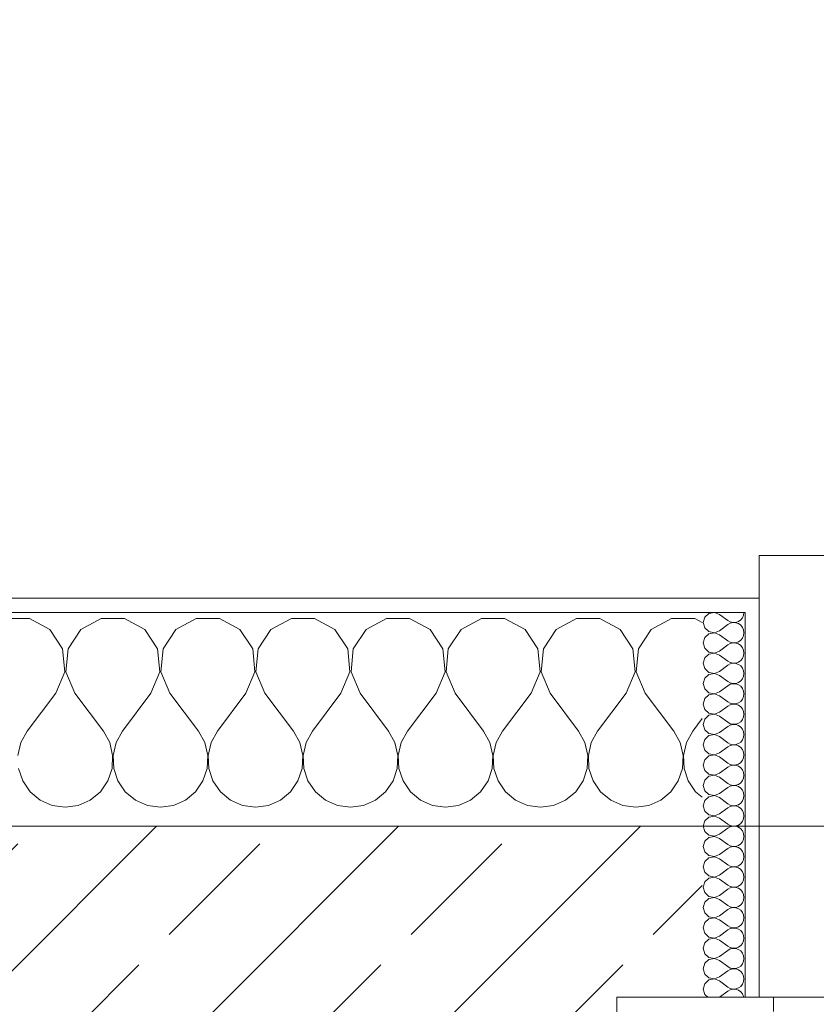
# Model space of a CAD drawing. Header units: metres. Extents: x -4 to 100, y -11 to 17.
# Tile 77 of 256: x 0.701 to 1.26, y 13.57 to 14.261. Entities that reach past the tile are written whole.
import ezdxf

# ---------------------------------------------------------------- set-up
doc = ezdxf.new("R2010")
doc.units = ezdxf.units.M
doc.header["$MEASUREMENT"] = 0
doc.linetypes.add('Strichlinie eng', pattern=[0.115, 0.075, -0.04])
for name, color, linetype in [('152 - Bemaßung_ Beschriftung.Ausbau', 7, 'Continuous'), ('603 - Struktur.Bodenplatte_ Decke Roh', 7, 'Continuous'), ('604 - Struktur.Wand Aussen', 7, 'Continuous')]:
    doc.layers.add(name, color=color, linetype=linetype)
doc.styles.add('ERSTELLTER_STIL_2', font='txt')
doc.dimstyles.new('ERSTELLTER_STIL__5', dxfattribs={"dimtxt": 0.1, "dimasz": 0.0532, "dimexe": 0.18, "dimexo": 0.0625, "dimgap": 0, "dimtad": 1, "dimtih": 1, "dimtoh": 1, "dimzin": 0, "dimdsep": 46, "dimtxsty": 'ERSTELLTER_STIL_2', "dimblk": 'ARROWHEAD_2', "dimblk1": 'ARROWHEAD_2', "dimblk2": 'ARROWHEAD_2', "dimcen": 0.09, "dimse1": 1, "dimse2": 1, "dimclrd": 7, "dimclre": 7, "dimclrt": 7, "dimazin": 0, "dimtfac": 1, "dimtdec": 4, "dimtmove": 0, "dimatfit": 3, "dimfxl": 1, "dimtolj": 1, "dimtzin": 0, "dimarcsym": 0})
doc.dimstyles.new('ERSTELLTER_STIL__6', dxfattribs={"dimtxt": 0.1, "dimasz": 0.0532, "dimexe": 0.18, "dimexo": 0.0625, "dimgap": 0, "dimtad": 1, "dimtih": 1, "dimtoh": 1, "dimzin": 0, "dimdsep": 46, "dimtxsty": 'ERSTELLTER_STIL_2', "dimblk": 'ARROWHEAD_2', "dimblk1": 'ARROWHEAD_2', "dimblk2": 'ARROWHEAD_2', "dimcen": 0.09, "dimse1": 1, "dimse2": 1, "dimclrd": 7, "dimclre": 7, "dimclrt": 7, "dimazin": 0, "dimtfac": 1, "dimtdec": 4, "dimtmove": 2, "dimatfit": 3, "dimfxl": 1, "dimtolj": 1, "dimtzin": 0, "dimarcsym": 0})
pattern_1 = [(0, (0, 0), (0, 0.08660254), [0, -0.05]), (0, (0.025, 0.0433), (0, 0.08660254), [0, -0.05])]

# ---------------------------------------------------------------- blocks, each defined once
blk = doc.blocks.new('*X62')
at = {"layer": '604 - Struktur.Wand Aussen', "color": 7, "linetype": 'Continuous', "lineweight": 5}
for p, q in [((0.70812, 13.84066), (0.69188, 13.84066)), ((0.72243, 13.83299), (0.70812, 13.84066)), ((0.75855, 13.84066), (0.74424, 13.83299)), ((0.77479, 13.84066), (0.75855, 13.84066)), ((0.7891, 13.83299), (0.77479, 13.84066)), ((0.82521, 13.84066), (0.8109, 13.83299)), ((0.84145, 13.84066), (0.82521, 13.84066)), ((0.85576, 13.83299), (0.84145, 13.84066)), ((0.89188, 13.84066), (0.87757, 13.83299)), ((0.90812, 13.84066), (0.89188, 13.84066)), ((0.92243, 13.83299), (0.90812, 13.84066)), ((0.95855, 13.84066), (0.94424, 13.83299)), ((0.97479, 13.84066), (0.95855, 13.84066)), ((0.9891, 13.83299), (0.97479, 13.84066)), ((1.02521, 13.84066), (1.0109, 13.83299)), ((1.04145, 13.84066), (1.02521, 13.84066)), ((1.05576, 13.83299), (1.04145, 13.84066)), ((1.09188, 13.84066), (1.07757, 13.83299)), ((1.10812, 13.84066), (1.09188, 13.84066)), ((1.12243, 13.83299), (1.10812, 13.84066)), ((1.15855, 13.84066), (1.14424, 13.83299)), ((1.17479, 13.84066), (1.15855, 13.84066)), ((1.18, 13.83787), (1.17479, 13.84066)), ((0.73142, 13.81947), (0.72243, 13.83299)), ((0.74424, 13.83299), (0.73525, 13.81947)), ((0.79808, 13.81947), (0.7891, 13.83299)), ((0.8109, 13.83299), (0.80192, 13.81947)), ((0.86475, 13.81947), (0.85576, 13.83299)), ((0.87757, 13.83299), (0.86858, 13.81947)), ((0.93142, 13.81947), (0.92243, 13.83299)), ((0.94424, 13.83299), (0.93525, 13.81947)), ((0.99808, 13.81947), (0.9891, 13.83299)), ((1.0109, 13.83299), (1.00192, 13.81947)), ((1.06475, 13.81947), (1.05576, 13.83299)), ((1.07757, 13.83299), (1.06858, 13.81947)), ((1.13142, 13.81947), (1.12243, 13.83299)), ((1.14424, 13.83299), (1.13525, 13.81947)), ((0.73295, 13.8033), (0.73142, 13.81947)), ((0.73525, 13.81947), (0.73371, 13.8033)), ((0.79962, 13.8033), (0.79808, 13.81947)), ((0.80192, 13.81947), (0.80038, 13.8033)), ((0.86629, 13.8033), (0.86475, 13.81947)), ((0.86858, 13.81947), (0.86705, 13.8033)), ((0.93295, 13.8033), (0.93142, 13.81947)), ((0.93525, 13.81947), (0.93371, 13.8033)), ((0.99962, 13.8033), (0.99808, 13.81947)), ((1.00192, 13.81947), (1.00038, 13.8033)), ((1.06629, 13.8033), (1.06475, 13.81947)), ((1.06858, 13.81947), (1.06705, 13.8033)), ((1.13295, 13.8033), (1.13142, 13.81947)), ((1.13525, 13.81947), (1.13371, 13.8033)), ((0.72667, 13.78833), (0.73295, 13.8033)), ((0.73371, 13.8033), (0.74, 13.78833)), ((0.79333, 13.78833), (0.79962, 13.8033)), ((0.80038, 13.8033), (0.80667, 13.78833)), ((0.86, 13.78833), (0.86629, 13.8033)), ((0.86705, 13.8033), (0.87333, 13.78833)), ((0.92667, 13.78833), (0.93295, 13.8033)), ((0.93371, 13.8033), (0.94, 13.78833)), ((0.99333, 13.78833), (0.99962, 13.8033)), ((1.00038, 13.8033), (1.00667, 13.78833)), ((1.06, 13.78833), (1.06629, 13.8033)), ((1.06705, 13.8033), (1.07333, 13.78833)), ((1.12667, 13.78833), (1.13295, 13.8033)), ((1.13371, 13.8033), (1.14, 13.78833)), ((0.72667, 13.78833), (0.70667, 13.76167)), ((0.74, 13.78833), (0.76, 13.76167)), ((0.79333, 13.78833), (0.77333, 13.76167)), ((0.80667, 13.78833), (0.82667, 13.76167)), ((0.86, 13.78833), (0.84, 13.76167)), ((0.87333, 13.78833), (0.89333, 13.76167)), ((0.92667, 13.78833), (0.90667, 13.76167)), ((0.94, 13.78833), (0.96, 13.76167)), ((0.99333, 13.78833), (0.97333, 13.76167)), ((1.00667, 13.78833), (1.02667, 13.76167)), ((1.06, 13.78833), (1.04, 13.76167)), ((1.07333, 13.78833), (1.09333, 13.76167)), ((1.12667, 13.78833), (1.10667, 13.76167)), ((1.14, 13.78833), (1.16, 13.76167)), ((1.18, 13.77056), (1.17333, 13.76167)), ((0.70667, 13.76167), (0.70222, 13.75362)), ((0.76445, 13.75362), (0.76, 13.76167)), ((0.77333, 13.76167), (0.76888, 13.75362)), ((0.83112, 13.75362), (0.82667, 13.76167)), ((0.84, 13.76167), (0.83555, 13.75362)), ((0.89778, 13.75362), (0.89333, 13.76167)), ((0.90667, 13.76167), (0.90222, 13.75362)), ((0.96445, 13.75362), (0.96, 13.76167)), ((0.97333, 13.76167), (0.96888, 13.75362)), ((1.03112, 13.75362), (1.02667, 13.76167)), ((1.04, 13.76167), (1.03555, 13.75362)), ((1.09778, 13.75362), (1.09333, 13.76167)), ((1.10667, 13.76167), (1.10222, 13.75362)), ((1.16445, 13.75362), (1.16, 13.76167)), ((1.17333, 13.76167), (1.16888, 13.75362)), ((0.70222, 13.75362), (0.70013, 13.74466)), ((0.76653, 13.74466), (0.76445, 13.75362)), ((0.76888, 13.75362), (0.7668, 13.74466)), ((0.8332, 13.74466), (0.83112, 13.75362)), ((0.83555, 13.75362), (0.83347, 13.74466)), ((0.89987, 13.74466), (0.89778, 13.75362)), ((0.90222, 13.75362), (0.90013, 13.74466)), ((0.96653, 13.74466), (0.96445, 13.75362)), ((0.96888, 13.75362), (0.9668, 13.74466)), ((1.0332, 13.74466), (1.03112, 13.75362)), ((1.03555, 13.75362), (1.03347, 13.74466)), ((1.09987, 13.74466), (1.09778, 13.75362)), ((1.10222, 13.75362), (1.10013, 13.74466)), ((1.16653, 13.74466), (1.16445, 13.75362)), ((1.16888, 13.75362), (1.1668, 13.74466)), ((0.76609, 13.73547), (0.76653, 13.74466)), ((0.7668, 13.74466), (0.76725, 13.73547)), ((0.83275, 13.73547), (0.8332, 13.74466)), ((0.83347, 13.74466), (0.83391, 13.73547)), ((0.89942, 13.73547), (0.89987, 13.74466)), ((0.90013, 13.74466), (0.90058, 13.73547)), ((0.96609, 13.73547), (0.96653, 13.74466)), ((0.9668, 13.74466), (0.96725, 13.73547)), ((1.03275, 13.73547), (1.0332, 13.74466)), ((1.03347, 13.74466), (1.03391, 13.73547)), ((1.09942, 13.73547), (1.09987, 13.74466)), ((1.10013, 13.74466), (1.10058, 13.73547)), ((1.16609, 13.73547), (1.16653, 13.74466)), ((1.1668, 13.74466), (1.16725, 13.73547)), ((0.70058, 13.73547), (0.70352, 13.72676)), ((0.76315, 13.72676), (0.76609, 13.73547)), ((0.76725, 13.73547), (0.77019, 13.72676)), ((0.82981, 13.72676), (0.83275, 13.73547)), ((0.83391, 13.73547), (0.83685, 13.72676)), ((0.89648, 13.72676), (0.89942, 13.73547)), ((0.90058, 13.73547), (0.90352, 13.72676)), ((0.96315, 13.72676), (0.96609, 13.73547)), ((0.96725, 13.73547), (0.97019, 13.72676)), ((1.02981, 13.72676), (1.03275, 13.73547)), ((1.03391, 13.73547), (1.03685, 13.72676)), ((1.09648, 13.72676), (1.09942, 13.73547)), ((1.10058, 13.73547), (1.10352, 13.72676)), ((1.16315, 13.72676), (1.16609, 13.73547)), ((1.16725, 13.73547), (1.17019, 13.72676)), ((0.70352, 13.72676), (0.70873, 13.71918)), ((0.75794, 13.71918), (0.76315, 13.72676)), ((0.77019, 13.72676), (0.77539, 13.71918)), ((0.82461, 13.71918), (0.82981, 13.72676)), ((0.83685, 13.72676), (0.84206, 13.71918)), ((0.89127, 13.71918), (0.89648, 13.72676)), ((0.90352, 13.72676), (0.90873, 13.71918)), ((0.95794, 13.71918), (0.96315, 13.72676)), ((0.97019, 13.72676), (0.97539, 13.71918)), ((1.02461, 13.71918), (1.02981, 13.72676)), ((1.03685, 13.72676), (1.04206, 13.71918)), ((1.09127, 13.71918), (1.09648, 13.72676)), ((1.10352, 13.72676), (1.10873, 13.71918)), ((1.15794, 13.71918), (1.16315, 13.72676)), ((1.17019, 13.72676), (1.17539, 13.71918)), ((0.70873, 13.71918), (0.71581, 13.71331)), ((0.75086, 13.71331), (0.75794, 13.71918)), ((0.77539, 13.71918), (0.78248, 13.71331)), ((0.81752, 13.71331), (0.82461, 13.71918)), ((0.84206, 13.71918), (0.84914, 13.71331)), ((0.88419, 13.71331), (0.89127, 13.71918)), ((0.90873, 13.71918), (0.91581, 13.71331)), ((0.95086, 13.71331), (0.95794, 13.71918)), ((0.97539, 13.71918), (0.98248, 13.71331)), ((1.01752, 13.71331), (1.02461, 13.71918)), ((1.04206, 13.71918), (1.04914, 13.71331)), ((1.08419, 13.71331), (1.09127, 13.71918)), ((1.10873, 13.71918), (1.11581, 13.71331)), ((1.15086, 13.71331), (1.15794, 13.71918)), ((1.17539, 13.71918), (1.18, 13.71536)), ((0.71581, 13.71331), (0.72422, 13.7096)), ((0.72422, 13.7096), (0.73333, 13.70833)), ((0.73333, 13.70833), (0.74244, 13.7096)), ((0.74244, 13.7096), (0.75086, 13.71331)), ((0.78248, 13.71331), (0.79089, 13.7096)), ((0.79089, 13.7096), (0.8, 13.70833)), ((0.8, 13.70833), (0.80911, 13.7096)), ((0.80911, 13.7096), (0.81752, 13.71331)), ((0.84914, 13.71331), (0.85756, 13.7096)), ((0.85756, 13.7096), (0.86667, 13.70833)), ((0.86667, 13.70833), (0.87578, 13.7096)), ((0.87578, 13.7096), (0.88419, 13.71331)), ((0.91581, 13.71331), (0.92422, 13.7096)), ((0.92422, 13.7096), (0.93333, 13.70833)), ((0.93333, 13.70833), (0.94244, 13.7096)), ((0.94244, 13.7096), (0.95086, 13.71331)), ((0.98248, 13.71331), (0.99089, 13.7096)), ((0.99089, 13.7096), (1, 13.70833)), ((1, 13.70833), (1.00911, 13.7096)), ((1.00911, 13.7096), (1.01752, 13.71331)), ((1.04914, 13.71331), (1.05756, 13.7096)), ((1.05756, 13.7096), (1.06667, 13.70833)), ((1.06667, 13.70833), (1.07578, 13.7096)), ((1.07578, 13.7096), (1.08419, 13.71331)), ((1.11581, 13.71331), (1.12422, 13.7096)), ((1.12422, 13.7096), (1.13333, 13.70833)), ((1.13333, 13.70833), (1.14244, 13.7096)), ((1.14244, 13.7096), (1.15086, 13.71331))]:
    blk.add_line(p, q, dxfattribs=at)
blk = doc.blocks.new('*X81')
at = {"layer": '604 - Struktur.Wand Aussen', "color": 7, "linetype": 'Continuous', "lineweight": 5}
for p, q in [((1.1885, 13.84497), (1.18466, 13.84425)), ((1.19214, 13.84357), (1.1885, 13.84497)), ((1.20901, 13.84305), (1.20929, 13.845)), ((1.18178, 13.84161), (1.18071, 13.83786)), ((1.18466, 13.84425), (1.18178, 13.84161)), ((1.19214, 13.84357), (1.19786, 13.83929)), ((1.19786, 13.83929), (1.19958, 13.83833)), ((1.19958, 13.83833), (1.2015, 13.83789)), ((1.2015, 13.83789), (1.20347, 13.83798)), ((1.20347, 13.83798), (1.20534, 13.83861)), ((1.20534, 13.83861), (1.20696, 13.83973)), ((1.20696, 13.83973), (1.20822, 13.84124)), ((1.20822, 13.84124), (1.20901, 13.84305)), ((1.18071, 13.83786), (1.18178, 13.8341)), ((1.18178, 13.8341), (1.18466, 13.83147)), ((1.18466, 13.83147), (1.1885, 13.83074)), ((1.1885, 13.83074), (1.19214, 13.83214)), ((1.19214, 13.83214), (1.19786, 13.83643)), ((1.19958, 13.83738), (1.19786, 13.83643)), ((1.2015, 13.83783), (1.19958, 13.83738)), ((1.20347, 13.83773), (1.2015, 13.83783)), ((1.20534, 13.8371), (1.20347, 13.83773)), ((1.20696, 13.83599), (1.20534, 13.8371)), ((1.20822, 13.83447), (1.20696, 13.83599)), ((1.20901, 13.83267), (1.20822, 13.83447)), ((1.20929, 13.83071), (1.20901, 13.83267)), ((1.18178, 13.82733), (1.18071, 13.82357)), ((1.18466, 13.82996), (1.18178, 13.82733)), ((1.1885, 13.83069), (1.18466, 13.82996)), ((1.19214, 13.82929), (1.1885, 13.83069)), ((1.19214, 13.82929), (1.19786, 13.825)), ((1.19786, 13.825), (1.19958, 13.82405)), ((1.20347, 13.8237), (1.20534, 13.82433)), ((1.20534, 13.82433), (1.20696, 13.82544)), ((1.20696, 13.82544), (1.20822, 13.82696)), ((1.20822, 13.82696), (1.20901, 13.82876)), ((1.20901, 13.82876), (1.20929, 13.83071)), ((1.18071, 13.82357), (1.18178, 13.81982)), ((1.18178, 13.81982), (1.18466, 13.81718)), ((1.1885, 13.81646), (1.19214, 13.81786)), ((1.19214, 13.81786), (1.19786, 13.82214)), ((1.19958, 13.8231), (1.19786, 13.82214)), ((1.19958, 13.82405), (1.2015, 13.8236)), ((1.2015, 13.82354), (1.19958, 13.8231)), ((1.2015, 13.8236), (1.20347, 13.8237)), ((1.20347, 13.82345), (1.2015, 13.82354)), ((1.20534, 13.82282), (1.20347, 13.82345)), ((1.20696, 13.8217), (1.20534, 13.82282)), ((1.20822, 13.82018), (1.20696, 13.8217)), ((1.20901, 13.81838), (1.20822, 13.82018)), ((1.20929, 13.81643), (1.20901, 13.81838)), ((1.18178, 13.81304), (1.18071, 13.80929)), ((1.18466, 13.81567), (1.18178, 13.81304)), ((1.18466, 13.81718), (1.1885, 13.81646)), ((1.1885, 13.8164), (1.18466, 13.81567)), ((1.19214, 13.815), (1.1885, 13.8164)), ((1.19214, 13.815), (1.19786, 13.81071)), ((1.19786, 13.81071), (1.19958, 13.80976)), ((1.20534, 13.81004), (1.20696, 13.81116)), ((1.20696, 13.81116), (1.20822, 13.81267)), ((1.20822, 13.81267), (1.20901, 13.81448)), ((1.20901, 13.81448), (1.20929, 13.81643)), ((1.18071, 13.80929), (1.18178, 13.80553)), ((1.18178, 13.80553), (1.18466, 13.8029)), ((1.1885, 13.80217), (1.19214, 13.80357)), ((1.19214, 13.80357), (1.19786, 13.80786)), ((1.19958, 13.80881), (1.19786, 13.80786)), ((1.19958, 13.80976), (1.2015, 13.80931)), ((1.2015, 13.80926), (1.19958, 13.80881)), ((1.2015, 13.80931), (1.20347, 13.80941)), ((1.20347, 13.80916), (1.2015, 13.80926)), ((1.20347, 13.80941), (1.20534, 13.81004)), ((1.20534, 13.80853), (1.20347, 13.80916)), ((1.20696, 13.80742), (1.20534, 13.80853)), ((1.20822, 13.8059), (1.20696, 13.80742)), ((1.20901, 13.80409), (1.20822, 13.8059)), ((1.20929, 13.80214), (1.20901, 13.80409)), ((1.18178, 13.79876), (1.18071, 13.795)), ((1.18466, 13.80139), (1.18178, 13.79876)), ((1.18466, 13.8029), (1.1885, 13.80217)), ((1.1885, 13.80211), (1.18466, 13.80139)), ((1.19214, 13.80071), (1.1885, 13.80211)), ((1.19214, 13.80071), (1.19786, 13.79643)), ((1.20534, 13.79575), (1.20696, 13.79687)), ((1.20696, 13.79687), (1.20822, 13.79839)), ((1.20822, 13.79839), (1.20901, 13.80019)), ((1.20901, 13.80019), (1.20929, 13.80214)), ((1.18071, 13.795), (1.18178, 13.79124)), ((1.18178, 13.79124), (1.18466, 13.78861)), ((1.19214, 13.78929), (1.19786, 13.79357)), ((1.19786, 13.79643), (1.19958, 13.79547)), ((1.19958, 13.79453), (1.19786, 13.79357)), ((1.19958, 13.79547), (1.2015, 13.79503)), ((1.2015, 13.79497), (1.19958, 13.79453)), ((1.2015, 13.79503), (1.20347, 13.79512)), ((1.20347, 13.79488), (1.2015, 13.79497)), ((1.20347, 13.79512), (1.20534, 13.79575)), ((1.20534, 13.79425), (1.20347, 13.79488)), ((1.20696, 13.79313), (1.20534, 13.79425)), ((1.20822, 13.79161), (1.20696, 13.79313)), ((1.20901, 13.78981), (1.20822, 13.79161)), ((1.20929, 13.78786), (1.20901, 13.78981)), ((1.18178, 13.78447), (1.18071, 13.78071)), ((1.18466, 13.7871), (1.18178, 13.78447)), ((1.18466, 13.78861), (1.1885, 13.78789)), ((1.1885, 13.78783), (1.18466, 13.7871)), ((1.1885, 13.78789), (1.19214, 13.78929)), ((1.19214, 13.78643), (1.1885, 13.78783)), ((1.19214, 13.78643), (1.19786, 13.78214)), ((1.20696, 13.78258), (1.20822, 13.7841)), ((1.20822, 13.7841), (1.20901, 13.78591)), ((1.20901, 13.78591), (1.20929, 13.78786)), ((1.18071, 13.78071), (1.18178, 13.77696)), ((1.18178, 13.77696), (1.18466, 13.77433)), ((1.19214, 13.775), (1.19786, 13.77929)), ((1.19786, 13.78214), (1.19958, 13.78119)), ((1.19958, 13.78024), (1.19786, 13.77929)), ((1.19958, 13.78119), (1.2015, 13.78074)), ((1.2015, 13.78069), (1.19958, 13.78024)), ((1.2015, 13.78074), (1.20347, 13.78084)), ((1.20347, 13.78059), (1.2015, 13.78069)), ((1.20347, 13.78084), (1.20534, 13.78147)), ((1.20534, 13.77996), (1.20347, 13.78059)), ((1.20534, 13.78147), (1.20696, 13.78258)), ((1.20696, 13.77884), (1.20534, 13.77996)), ((1.20822, 13.77733), (1.20696, 13.77884)), ((1.20901, 13.77552), (1.20822, 13.77733)), ((1.18178, 13.77018), (1.18071, 13.76643)), ((1.18466, 13.77282), (1.18178, 13.77018)), ((1.18466, 13.77433), (1.1885, 13.7736)), ((1.1885, 13.77354), (1.18466, 13.77282)), ((1.1885, 13.7736), (1.19214, 13.775)), ((1.19214, 13.77214), (1.1885, 13.77354)), ((1.19214, 13.77214), (1.19786, 13.76786)), ((1.20696, 13.7683), (1.20822, 13.76982)), ((1.20822, 13.76982), (1.20901, 13.77162)), ((1.20929, 13.77357), (1.20901, 13.77552)), ((1.20901, 13.77162), (1.20929, 13.77357)), ((1.18071, 13.76643), (1.18178, 13.76267)), ((1.18178, 13.76267), (1.18466, 13.76004)), ((1.19214, 13.76071), (1.19786, 13.765)), ((1.19786, 13.76786), (1.19958, 13.7669)), ((1.19958, 13.76595), (1.19786, 13.765)), ((1.19958, 13.7669), (1.2015, 13.76646)), ((1.2015, 13.7664), (1.19958, 13.76595)), ((1.2015, 13.76646), (1.20347, 13.76655)), ((1.20347, 13.7663), (1.2015, 13.7664)), ((1.20347, 13.76655), (1.20534, 13.76718)), ((1.20534, 13.76567), (1.20347, 13.7663)), ((1.20534, 13.76718), (1.20696, 13.7683)), ((1.20696, 13.76456), (1.20534, 13.76567)), ((1.20822, 13.76304), (1.20696, 13.76456)), ((1.20901, 13.76124), (1.20822, 13.76304)), ((1.18178, 13.7559), (1.18071, 13.75214)), ((1.18466, 13.75853), (1.18178, 13.7559)), ((1.18466, 13.76004), (1.1885, 13.75931)), ((1.1885, 13.75926), (1.18466, 13.75853)), ((1.1885, 13.75931), (1.19214, 13.76071)), ((1.19214, 13.75786), (1.1885, 13.75926)), ((1.19214, 13.75786), (1.19786, 13.75357)), ((1.20696, 13.75401), (1.20822, 13.75553)), ((1.20822, 13.75553), (1.20901, 13.75733)), ((1.20929, 13.75929), (1.20901, 13.76124)), ((1.20901, 13.75733), (1.20929, 13.75929)), ((1.18071, 13.75214), (1.18178, 13.74839)), ((1.18178, 13.74839), (1.18466, 13.74575)), ((1.19214, 13.74643), (1.19786, 13.75071)), ((1.19786, 13.75357), (1.19958, 13.75262)), ((1.19958, 13.75167), (1.19786, 13.75071)), ((1.19958, 13.75262), (1.2015, 13.75217)), ((1.2015, 13.75211), (1.19958, 13.75167)), ((1.2015, 13.75217), (1.20347, 13.75227)), ((1.20347, 13.75202), (1.2015, 13.75211)), ((1.20347, 13.75227), (1.20534, 13.7529)), ((1.20534, 13.75139), (1.20347, 13.75202)), ((1.20534, 13.7529), (1.20696, 13.75401)), ((1.20696, 13.75027), (1.20534, 13.75139)), ((1.20822, 13.74876), (1.20696, 13.75027)), ((1.20901, 13.74695), (1.20822, 13.74876)), ((1.18178, 13.74161), (1.18071, 13.73786)), ((1.18466, 13.74425), (1.18178, 13.74161)), ((1.18466, 13.74575), (1.1885, 13.74503)), ((1.1885, 13.74497), (1.18466, 13.74425)), ((1.1885, 13.74503), (1.19214, 13.74643)), ((1.19214, 13.74357), (1.1885, 13.74497)), ((1.19214, 13.74357), (1.19786, 13.73929)), ((1.20822, 13.74124), (1.20901, 13.74305)), ((1.20929, 13.745), (1.20901, 13.74695)), ((1.20901, 13.74305), (1.20929, 13.745)), ((1.18071, 13.73786), (1.18178, 13.7341)), ((1.19214, 13.73214), (1.19786, 13.73643)), ((1.19786, 13.73929), (1.19958, 13.73833)), ((1.19958, 13.73738), (1.19786, 13.73643)), ((1.19958, 13.73833), (1.2015, 13.73789)), ((1.2015, 13.73783), (1.19958, 13.73738)), ((1.2015, 13.73789), (1.20347, 13.73798)), ((1.20347, 13.73773), (1.2015, 13.73783)), ((1.20347, 13.73798), (1.20534, 13.73861)), ((1.20534, 13.7371), (1.20347, 13.73773)), ((1.20534, 13.73861), (1.20696, 13.73973)), ((1.20696, 13.73599), (1.20534, 13.7371)), ((1.20696, 13.73973), (1.20822, 13.74124)), ((1.20822, 13.73447), (1.20696, 13.73599)), ((1.20901, 13.73267), (1.20822, 13.73447)), ((1.18178, 13.7341), (1.18466, 13.73147)), ((1.18466, 13.72996), (1.18178, 13.72733)), ((1.18466, 13.73147), (1.1885, 13.73074)), ((1.1885, 13.73069), (1.18466, 13.72996)), ((1.1885, 13.73074), (1.19214, 13.73214)), ((1.19214, 13.72929), (1.1885, 13.73069)), ((1.19214, 13.72929), (1.19786, 13.725)), ((1.20822, 13.72696), (1.20901, 13.72876)), ((1.20929, 13.73071), (1.20901, 13.73267)), ((1.20901, 13.72876), (1.20929, 13.73071)), ((1.18178, 13.72733), (1.18071, 13.72357)), ((1.18071, 13.72357), (1.18178, 13.71982)), ((1.19214, 13.71786), (1.19786, 13.72214)), ((1.19786, 13.725), (1.19958, 13.72405)), ((1.19958, 13.7231), (1.19786, 13.72214)), ((1.19958, 13.72405), (1.2015, 13.7236)), ((1.2015, 13.72354), (1.19958, 13.7231)), ((1.2015, 13.7236), (1.20347, 13.7237)), ((1.20347, 13.72345), (1.2015, 13.72354)), ((1.20347, 13.7237), (1.20534, 13.72433)), ((1.20534, 13.72282), (1.20347, 13.72345)), ((1.20534, 13.72433), (1.20696, 13.72544)), ((1.20696, 13.7217), (1.20534, 13.72282)), ((1.20696, 13.72544), (1.20822, 13.72696)), ((1.20822, 13.72018), (1.20696, 13.7217)), ((1.18178, 13.71982), (1.18466, 13.71718)), ((1.18466, 13.71567), (1.18178, 13.71304)), ((1.18466, 13.71718), (1.1885, 13.71646)), ((1.1885, 13.7164), (1.18466, 13.71567)), ((1.1885, 13.71646), (1.19214, 13.71786)), ((1.19214, 13.715), (1.1885, 13.7164)), ((1.19214, 13.715), (1.19786, 13.71071)), ((1.20901, 13.71838), (1.20822, 13.72018)), ((1.20822, 13.71267), (1.20901, 13.71448)), ((1.20929, 13.71643), (1.20901, 13.71838)), ((1.20901, 13.71448), (1.20929, 13.71643)), ((1.18178, 13.71304), (1.18071, 13.70929)), ((1.18071, 13.70929), (1.18178, 13.70553)), ((1.19214, 13.70357), (1.19786, 13.70786)), ((1.19786, 13.71071), (1.19958, 13.70976)), ((1.19958, 13.70881), (1.19786, 13.70786)), ((1.19958, 13.70976), (1.2015, 13.70931)), ((1.2015, 13.70926), (1.19958, 13.70881)), ((1.2015, 13.70931), (1.20347, 13.70941)), ((1.20347, 13.70916), (1.2015, 13.70926)), ((1.20347, 13.70941), (1.20534, 13.71004)), ((1.20534, 13.70853), (1.20347, 13.70916)), ((1.20534, 13.71004), (1.20696, 13.71116)), ((1.20696, 13.70742), (1.20534, 13.70853)), ((1.20696, 13.71116), (1.20822, 13.71267)), ((1.20822, 13.7059), (1.20696, 13.70742)), ((1.18178, 13.70553), (1.18466, 13.7029)), ((1.18466, 13.70139), (1.18178, 13.69876)), ((1.18466, 13.7029), (1.1885, 13.70217)), ((1.1885, 13.70211), (1.18466, 13.70139)), ((1.1885, 13.70217), (1.19214, 13.70357)), ((1.19214, 13.70071), (1.1885, 13.70211)), ((1.19214, 13.70071), (1.19786, 13.69643)), ((1.20901, 13.70409), (1.20822, 13.7059)), ((1.20822, 13.69839), (1.20901, 13.70019)), ((1.20929, 13.70214), (1.20901, 13.70409)), ((1.20901, 13.70019), (1.20929, 13.70214)), ((1.18178, 13.69876), (1.18071, 13.695)), ((1.18071, 13.695), (1.18178, 13.69124)), ((1.19214, 13.68929), (1.19786, 13.69357)), ((1.19786, 13.69643), (1.19958, 13.69547)), ((1.19958, 13.69453), (1.19786, 13.69357)), ((1.19958, 13.69547), (1.2015, 13.69503)), ((1.2015, 13.69497), (1.19958, 13.69453)), ((1.2015, 13.69503), (1.20347, 13.69512)), ((1.20347, 13.69488), (1.2015, 13.69497)), ((1.20347, 13.69512), (1.20534, 13.69575)), ((1.20534, 13.69425), (1.20347, 13.69488)), ((1.20534, 13.69575), (1.20696, 13.69687)), ((1.20696, 13.69313), (1.20534, 13.69425)), ((1.20696, 13.69687), (1.20822, 13.69839)), ((1.20822, 13.69161), (1.20696, 13.69313)), ((1.18178, 13.69124), (1.18466, 13.68861)), ((1.18466, 13.6871), (1.18178, 13.68447)), ((1.18466, 13.68861), (1.1885, 13.68789)), ((1.1885, 13.68783), (1.18466, 13.6871)), ((1.1885, 13.68789), (1.19214, 13.68929)), ((1.19214, 13.68643), (1.1885, 13.68783)), ((1.19214, 13.68643), (1.19786, 13.68214)), ((1.20901, 13.68981), (1.20822, 13.69161)), ((1.20929, 13.68786), (1.20901, 13.68981)), ((1.20901, 13.68591), (1.20929, 13.68786)), ((1.18178, 13.68447), (1.18071, 13.68071)), ((1.18071, 13.68071), (1.18178, 13.67696)), ((1.19214, 13.675), (1.19786, 13.67929)), ((1.19786, 13.68214), (1.19958, 13.68119)), ((1.19958, 13.68024), (1.19786, 13.67929)), ((1.19958, 13.68119), (1.2015, 13.68074)), ((1.2015, 13.68069), (1.19958, 13.68024)), ((1.2015, 13.68074), (1.20347, 13.68084)), ((1.20347, 13.68059), (1.2015, 13.68069)), ((1.20347, 13.68084), (1.20534, 13.68147)), ((1.20534, 13.67996), (1.20347, 13.68059)), ((1.20534, 13.68147), (1.20696, 13.68258)), ((1.20696, 13.67884), (1.20534, 13.67996)), ((1.20696, 13.68258), (1.20822, 13.6841)), ((1.20822, 13.6841), (1.20901, 13.68591)), ((1.18178, 13.67696), (1.18466, 13.67433)), ((1.18466, 13.67282), (1.18178, 13.67018)), ((1.18466, 13.67433), (1.1885, 13.6736)), ((1.1885, 13.67354), (1.18466, 13.67282)), ((1.1885, 13.6736), (1.19214, 13.675)), ((1.19214, 13.67214), (1.1885, 13.67354)), ((1.20822, 13.67733), (1.20696, 13.67884)), ((1.20901, 13.67552), (1.20822, 13.67733)), ((1.20929, 13.67357), (1.20901, 13.67552)), ((1.20901, 13.67162), (1.20929, 13.67357)), ((1.18178, 13.67018), (1.18071, 13.66643)), ((1.18071, 13.66643), (1.18178, 13.66267)), ((1.19214, 13.67214), (1.19786, 13.66786)), ((1.19786, 13.66786), (1.19958, 13.6669)), ((1.19958, 13.66595), (1.19786, 13.665)), ((1.19958, 13.6669), (1.2015, 13.66646)), ((1.2015, 13.6664), (1.19958, 13.66595)), ((1.2015, 13.66646), (1.20347, 13.66655)), ((1.20347, 13.6663), (1.2015, 13.6664)), ((1.20347, 13.66655), (1.20534, 13.66718)), ((1.20534, 13.66567), (1.20347, 13.6663)), ((1.20534, 13.66718), (1.20696, 13.6683)), ((1.20696, 13.66456), (1.20534, 13.66567)), ((1.20696, 13.6683), (1.20822, 13.66982)), ((1.20822, 13.66982), (1.20901, 13.67162)), ((1.18178, 13.66267), (1.18466, 13.66004)), ((1.18466, 13.65853), (1.18178, 13.6559)), ((1.18466, 13.66004), (1.1885, 13.65931)), ((1.1885, 13.65926), (1.18466, 13.65853)), ((1.1885, 13.65931), (1.19214, 13.66071)), ((1.19214, 13.65786), (1.1885, 13.65926)), ((1.19214, 13.66071), (1.19786, 13.665)), ((1.20822, 13.66304), (1.20696, 13.66456)), ((1.20901, 13.66124), (1.20822, 13.66304)), ((1.20929, 13.65929), (1.20901, 13.66124)), ((1.20901, 13.65733), (1.20929, 13.65929)), ((1.18178, 13.6559), (1.18071, 13.65214)), ((1.18071, 13.65214), (1.18178, 13.64839)), ((1.19214, 13.65786), (1.19786, 13.65357)), ((1.19786, 13.65357), (1.19958, 13.65262)), ((1.19958, 13.65167), (1.19786, 13.65071)), ((1.19958, 13.65262), (1.2015, 13.65217)), ((1.2015, 13.65211), (1.19958, 13.65167)), ((1.2015, 13.65217), (1.20347, 13.65227)), ((1.20347, 13.65202), (1.2015, 13.65211)), ((1.20347, 13.65227), (1.20534, 13.6529)), ((1.20534, 13.65139), (1.20347, 13.65202)), ((1.20534, 13.6529), (1.20696, 13.65401)), ((1.20696, 13.65401), (1.20822, 13.65553)), ((1.20822, 13.65553), (1.20901, 13.65733)), ((1.18178, 13.64839), (1.18466, 13.64575)), ((1.18466, 13.64575), (1.1885, 13.64503)), ((1.1885, 13.64497), (1.18466, 13.64425)), ((1.1885, 13.64503), (1.19214, 13.64643)), ((1.19214, 13.64357), (1.1885, 13.64497)), ((1.19214, 13.64643), (1.19786, 13.65071)), ((1.20696, 13.65027), (1.20534, 13.65139)), ((1.20822, 13.64876), (1.20696, 13.65027)), ((1.20901, 13.64695), (1.20822, 13.64876)), ((1.20929, 13.645), (1.20901, 13.64695)), ((1.20901, 13.64305), (1.20929, 13.645)), ((1.18178, 13.64161), (1.18071, 13.63786)), ((1.18071, 13.63786), (1.18178, 13.6341)), ((1.18466, 13.64425), (1.18178, 13.64161)), ((1.19214, 13.64357), (1.19786, 13.63929)), ((1.19786, 13.63929), (1.19958, 13.63833)), ((1.19958, 13.63833), (1.2015, 13.63789)), ((1.2015, 13.63783), (1.19958, 13.63738)), ((1.2015, 13.63789), (1.20347, 13.63798)), ((1.20347, 13.63773), (1.2015, 13.63783)), ((1.20347, 13.63798), (1.20534, 13.63861)), ((1.20534, 13.6371), (1.20347, 13.63773)), ((1.20534, 13.63861), (1.20696, 13.63973)), ((1.20696, 13.63973), (1.20822, 13.64124)), ((1.20822, 13.64124), (1.20901, 13.64305)), ((1.18178, 13.6341), (1.18466, 13.63147)), ((1.18466, 13.63147), (1.1885, 13.63074)), ((1.1885, 13.63074), (1.19214, 13.63214)), ((1.19214, 13.63214), (1.19786, 13.63643)), ((1.19958, 13.63738), (1.19786, 13.63643)), ((1.20696, 13.63599), (1.20534, 13.6371)), ((1.20822, 13.63447), (1.20696, 13.63599)), ((1.20901, 13.63267), (1.20822, 13.63447)), ((1.20929, 13.63071), (1.20901, 13.63267)), ((1.18178, 13.62733), (1.18071, 13.62357)), ((1.18466, 13.62996), (1.18178, 13.62733)), ((1.1885, 13.63069), (1.18466, 13.62996)), ((1.19214, 13.62929), (1.1885, 13.63069)), ((1.19214, 13.62929), (1.19786, 13.625)), ((1.19786, 13.625), (1.19958, 13.62405)), ((1.19958, 13.62405), (1.2015, 13.6236)), ((1.20347, 13.6237), (1.20534, 13.62433)), ((1.20534, 13.62433), (1.20696, 13.62544)), ((1.20696, 13.62544), (1.20822, 13.62696)), ((1.20822, 13.62696), (1.20901, 13.62876)), ((1.20901, 13.62876), (1.20929, 13.63071)), ((1.18071, 13.62357), (1.18178, 13.61982)), ((1.18178, 13.61982), (1.18466, 13.61718)), ((1.18466, 13.61718), (1.1885, 13.61646)), ((1.1885, 13.61646), (1.19214, 13.61786)), ((1.19214, 13.61786), (1.19786, 13.62214)), ((1.19958, 13.6231), (1.19786, 13.62214)), ((1.2015, 13.62354), (1.19958, 13.6231)), ((1.2015, 13.6236), (1.20347, 13.6237)), ((1.20347, 13.62345), (1.2015, 13.62354)), ((1.20534, 13.62282), (1.20347, 13.62345)), ((1.20696, 13.6217), (1.20534, 13.62282)), ((1.20822, 13.62018), (1.20696, 13.6217)), ((1.20901, 13.61838), (1.20822, 13.62018)), ((1.20929, 13.61643), (1.20901, 13.61838)), ((1.18178, 13.61304), (1.18071, 13.60929)), ((1.18466, 13.61567), (1.18178, 13.61304)), ((1.1885, 13.6164), (1.18466, 13.61567)), ((1.19214, 13.615), (1.1885, 13.6164)), ((1.19214, 13.615), (1.19786, 13.61071)), ((1.19786, 13.61071), (1.19958, 13.60976)), ((1.20347, 13.60941), (1.20534, 13.61004)), ((1.20534, 13.61004), (1.20696, 13.61116)), ((1.20696, 13.61116), (1.20822, 13.61267)), ((1.20822, 13.61267), (1.20901, 13.61448)), ((1.20901, 13.61448), (1.20929, 13.61643)), ((1.18071, 13.60929), (1.18178, 13.60553)), ((1.18178, 13.60553), (1.18466, 13.6029)), ((1.1885, 13.60217), (1.19214, 13.60357)), ((1.19214, 13.60357), (1.19786, 13.60786)), ((1.19958, 13.60881), (1.19786, 13.60786)), ((1.19958, 13.60976), (1.2015, 13.60931)), ((1.2015, 13.60926), (1.19958, 13.60881)), ((1.2015, 13.60931), (1.20347, 13.60941)), ((1.20347, 13.60916), (1.2015, 13.60926)), ((1.20534, 13.60853), (1.20347, 13.60916)), ((1.20696, 13.60742), (1.20534, 13.60853)), ((1.20822, 13.6059), (1.20696, 13.60742)), ((1.20901, 13.60409), (1.20822, 13.6059)), ((1.20929, 13.60214), (1.20901, 13.60409)), ((1.18178, 13.59876), (1.18071, 13.595)), ((1.18466, 13.60139), (1.18178, 13.59876)), ((1.18466, 13.6029), (1.1885, 13.60217)), ((1.1885, 13.60211), (1.18466, 13.60139)), ((1.19214, 13.60071), (1.1885, 13.60211)), ((1.19214, 13.60071), (1.19786, 13.59643)), ((1.19786, 13.59643), (1.19958, 13.59547)), ((1.20534, 13.59575), (1.20696, 13.59687)), ((1.20696, 13.59687), (1.20822, 13.59839)), ((1.20822, 13.59839), (1.20901, 13.60019)), ((1.20901, 13.60019), (1.20929, 13.60214)), ((1.18071, 13.595), (1.18178, 13.59124)), ((1.18178, 13.59124), (1.18466, 13.58861)), ((1.1885, 13.58789), (1.19214, 13.58929)), ((1.19214, 13.58929), (1.19786, 13.59357)), ((1.19958, 13.59453), (1.19786, 13.59357)), ((1.19958, 13.59547), (1.2015, 13.59503)), ((1.2015, 13.59497), (1.19958, 13.59453)), ((1.2015, 13.59503), (1.20347, 13.59512)), ((1.20347, 13.59488), (1.2015, 13.59497)), ((1.20347, 13.59512), (1.20534, 13.59575)), ((1.20534, 13.59425), (1.20347, 13.59488)), ((1.20696, 13.59313), (1.20534, 13.59425)), ((1.20822, 13.59161), (1.20696, 13.59313)), ((1.20901, 13.58981), (1.20822, 13.59161)), ((1.20929, 13.58786), (1.20901, 13.58981)), ((1.18178, 13.58447), (1.18071, 13.58071)), ((1.18466, 13.5871), (1.18178, 13.58447)), ((1.18466, 13.58861), (1.1885, 13.58789)), ((1.1885, 13.58783), (1.18466, 13.5871)), ((1.19214, 13.58643), (1.1885, 13.58783)), ((1.19214, 13.58643), (1.19786, 13.58214)), ((1.20534, 13.58147), (1.20696, 13.58258)), ((1.20696, 13.58258), (1.20822, 13.5841)), ((1.20822, 13.5841), (1.20901, 13.58591)), ((1.20901, 13.58591), (1.20929, 13.58786)), ((1.18071, 13.58071), (1.18178, 13.57696)), ((1.18178, 13.57696), (1.18392, 13.575)), ((1.19214, 13.575), (1.19786, 13.57929)), ((1.19786, 13.58214), (1.19958, 13.58119)), ((1.19958, 13.58024), (1.19786, 13.57929)), ((1.19958, 13.58119), (1.2015, 13.58074)), ((1.2015, 13.58069), (1.19958, 13.58024)), ((1.2015, 13.58074), (1.20347, 13.58084)), ((1.20347, 13.58059), (1.2015, 13.58069)), ((1.20347, 13.58084), (1.20534, 13.58147)), ((1.20534, 13.57996), (1.20347, 13.58059)), ((1.20696, 13.57884), (1.20534, 13.57996)), ((1.20822, 13.57733), (1.20696, 13.57884)), ((1.20901, 13.57552), (1.20822, 13.57733)), ((1.20909, 13.575), (1.20901, 13.57552))]:
    blk.add_line(p, q, dxfattribs=at)
blk = doc.blocks.new('*D281')
at = {"layer": '152 - Bemaßung_ Beschriftung.Ausbau', "color": 7, "linetype": 'Continuous', "lineweight": 5}
for p, q in [((-0.165, 14.8025), (-0.165, 14.9075)), ((-0.015, 14.8025), (-0.015, 14.9075)), ((-0.14479, 14.89), (-0.18521, 14.82)), ((0.00521, 14.89), (-0.03521, 14.82)), ((-0.19923, 14.855), (-0.165, 14.855)), ((-0.165, 14.855), (-0.015, 14.855)), ((-0.015, 14.855), (1.12, 14.855))]:
    blk.add_line(p, q, dxfattribs=at)
at = {"layer": '152 - Bemaßung_ Beschriftung.Ausbau', "color": 7, "lineweight": 5, "insert": (-0.16511, 14.8645), "char_height": 0.1, "attachment_point": 7, "style": 'ERSTELLTER_STIL_2'}
blk.add_mtext('\\A1;{\\pql;\\fArial|b0|i0|c0|p38;15}', dxfattribs=at)
blk = doc.blocks.new('ARROWHEAD_2')
at = {"color": 0, "linetype": 'Continuous', "lineweight": 0}
for p, q in [((-0.378, -0.655), (0.378, 0.655)), ((0, 0), (-1, 0))]:
    blk.add_line(p, q, dxfattribs=at)
blk = doc.blocks.new('*D282')
at = {"layer": '152 - Bemaßung_ Beschriftung.Ausbau', "color": 7, "linetype": 'Continuous', "lineweight": 5}
for p, q in [((0.00521, 14.89), (-0.03521, 14.82)), ((1.14021, 14.89), (1.09979, 14.82)), ((-0.015, 14.855), (1.12, 14.855))]:
    blk.add_line(p, q, dxfattribs=at)
at = {"layer": '152 - Bemaßung_ Beschriftung.Ausbau', "color": 7, "lineweight": 5, "insert": (0.39443, 14.85559), "char_height": 0.1, "attachment_point": 7, "style": 'ERSTELLTER_STIL_2'}
blk.add_mtext('\\A1;{\\pql;\\fArial|b0|i0|c0|p38;1,13\\fArial|b0|i0|c0|p38;\\A1{\\H.66x;\\S5^  ;}}', dxfattribs=at)
blk = doc.blocks.new('*D283')
at = {"layer": '152 - Bemaßung_ Beschriftung.Ausbau', "color": 7, "linetype": 'Continuous', "lineweight": 5}
for p, q in [((1.12, 14.8025), (1.12, 14.9075)), ((3.52, 14.8025), (3.52, 14.9075)), ((1.14021, 14.89), (1.09979, 14.82)), ((3.54021, 14.89), (3.49979, 14.82)), ((-0.015, 14.855), (1.12, 14.855)), ((1.12, 14.855), (3.52, 14.855)), ((3.52, 14.855), (4.72, 14.855))]:
    blk.add_line(p, q, dxfattribs=at)
at = {"layer": '152 - Bemaßung_ Beschriftung.Ausbau', "color": 7, "lineweight": 5, "char_height": 0.1, "attachment_point": 7, "style": 'ERSTELLTER_STIL_2'}
for s, insert in [('\\A1;{\\pql;\\fArial|b0|i0|c0|p38;2,40}', (2.18697, 14.875)), ('\\A1;{\\pql;\\fArial|b0|i0|c0|p38;2,01}', (2.18697, 14.735))]:
    blk.add_mtext(s, dxfattribs=dict(at, insert=insert))
blk = doc.blocks.new('*D318')
at = {"layer": '152 - Bemaßung_ Beschriftung.Ausbau', "color": 7, "linetype": 'Continuous', "lineweight": 5}
for p, q in [((0.225, 15.3025), (0.225, 15.4075)), ((0.24521, 15.39), (0.20479, 15.32)), ((4.0652, 15.39), (4.02478, 15.32)), ((-0.015, 15.355), (0.225, 15.355)), ((0.225, 15.355), (4.04499, 15.355))]:
    blk.add_line(p, q, dxfattribs=at)
at = {"layer": '152 - Bemaßung_ Beschriftung.Ausbau', "color": 7, "lineweight": 5, "char_height": 0.1, "attachment_point": 7, "style": 'ERSTELLTER_STIL_2'}
for s, insert in [('\\A1;{\\pql;\\fArial|b0|i0|c0|p38;3,82}', (1.92608, 15.375)), ('\\A1;{\\pql;\\fArial|b0|i0|c0|p38;15}', (3.87299, 15.375))]:
    blk.add_mtext(s, dxfattribs=dict(at, insert=insert))
blk = doc.blocks.new('*D319')
at = {"layer": '152 - Bemaßung_ Beschriftung.Ausbau', "color": 7, "linetype": 'Continuous', "lineweight": 5}
for p, q in [((4.04499, 15.3025), (4.04499, 15.4075)), ((4.0652, 15.39), (4.02478, 15.32)), ((4.2152, 15.39), (4.17478, 15.32)), ((0.225, 15.355), (4.04499, 15.355)), ((4.04499, 15.355), (4.19499, 15.355))]:
    blk.add_line(p, q, dxfattribs=at)
blk = doc.blocks.new('*D355')
at = {"layer": '152 - Bemaßung_ Beschriftung.Ausbau', "color": 7, "linetype": 'Continuous', "lineweight": 5}
for p, q in [((0.67999, 15.8025), (0.67999, 15.9075)), ((3.97999, 15.8025), (3.97999, 15.9075)), ((0.7002, 15.89), (0.65978, 15.82)), ((4.0002, 15.89), (3.95978, 15.82)), ((0.37999, 15.855), (0.67999, 15.855)), ((0.67999, 15.855), (3.97999, 15.855)), ((3.97999, 15.855), (4.27999, 15.855))]:
    blk.add_line(p, q, dxfattribs=at)
at = {"layer": '152 - Bemaßung_ Beschriftung.Ausbau', "color": 7, "lineweight": 5, "insert": (2.19696, 15.875), "char_height": 0.1, "attachment_point": 7, "style": 'ERSTELLTER_STIL_2'}
blk.add_mtext('\\A1;{\\pql;\\fArial|b0|i0|c0|p38;3,30}', dxfattribs=at)

msp = doc.modelspace()

# ---------------------------------------------------------------- hatches: boundary and pattern name
at = {"layer": '604 - Struktur.Wand Aussen', "linetype": 'Continuous', "lineweight": 0, "true_color": 0x000000}
h = msp.add_hatch(dxfattribs=at)
h.set_pattern_fill('Verputz_0001', color=18, style=0, pattern_type=2)
h.set_pattern_definition(pattern_1)
h.paths.add_polyline_path([(-0.165, 13.855), (-0.165, 13.845), (1.21, 13.845), (1.21, 13.855)])
h = msp.add_hatch(dxfattribs=at)
h.set_pattern_fill('Verputz_0001', color=18, style=0, pattern_type=2)
h.set_pattern_definition(pattern_1)
h.paths.add_polyline_path([(1.21, 13.855), (1.21, 13.575), (1.22, 13.575), (1.22, 13.855)])
h = msp.add_hatch(dxfattribs=at)
h.set_pattern_fill('Beton__Stahlbeton_0001', color=18, style=0, pattern_type=2)
h.set_pattern_definition([(45, (0, 0), (-0.0848528, 0.0848528), []), (45, (-0.04243, 0.04243), (-0.0848528, 0.0848528), [0.09, -0.03])])
h.paths.add_polyline_path([(0.225, 13.695), (0.225, 13.455), (1.12, 13.455), (1.12, 13.505), (1.12, 13.575), (1.18, 13.575), (1.18, 13.695)])

# ---------------------------------------------------------------- linework, layer by layer
at = {"layer": '603 - Struktur.Bodenplatte_ Decke Roh', "color": 7, "linetype": 'Continuous', "lineweight": 18, "flags": 128}
msp.add_lwpolyline([(47.47999, 13.695), (14.77999, 13.695), (14.77999, 13.455), (14.77999, 12.99998), (14.84, 12.99998), (14.84, 8.58498), (13.03, 8.58498), (13.03, 8.72498), (11.41, 8.72498), (11.41, 12.99998), (11.47999, 12.99998), (11.47999, 13.455), (11.47999, 13.695), (-0.015, 13.695)], dxfattribs=at)
at = {"layer": '604 - Struktur.Wand Aussen', "color": 7, "linetype": 'Continuous', "lineweight": 9}
for p, q in [((3.42, 13.885), (1.22, 13.885)), ((1.22, 13.885), (1.22, 13.855))]:
    msp.add_line(p, q, dxfattribs=at)
at = {"layer": '604 - Struktur.Wand Aussen', "color": 7, "linetype": 'Continuous', "lineweight": 5}
for p, q in [((1.21, 13.855), (1.22, 13.855)), ((1.22, 13.855), (1.22, 13.845)), ((1.22, 13.855), (1.22, 13.845)), ((1.18, 13.845), (-0.025, 13.845)), ((1.18, 13.845), (1.21, 13.845)), ((1.21, 13.575), (1.21, 13.845)), ((1.21, 13.845), (1.21, 13.575)), ((1.22, 13.845), (1.22, 13.705)), ((1.22, 13.845), (1.22, 13.705)), ((1.22, 13.705), (1.22, 13.695)), ((1.22, 13.705), (1.22, 13.695)), ((1.22, 13.695), (1.22, 13.575)), ((1.22, 13.695), (1.22, 13.575)), ((1.18, 13.575), (1.21, 13.575)), ((1.18, 13.575), (1.21, 13.575)), ((1.18, 13.575), (1.21, 13.575)), ((1.21, 13.575), (1.22, 13.575)), ((1.21, 13.575), (1.22, 13.575)), ((1.21, 13.575), (1.22, 13.575))]:
    msp.add_line(p, q, dxfattribs=at)
at = {"layer": '604 - Struktur.Wand Aussen', "color": 7, "linetype": 'Strichlinie eng', "lineweight": 9}
msp.add_line((3.42, 13.855), (1.22, 13.855), dxfattribs=at)
at = {"layer": '604 - Struktur.Wand Aussen', "color": 7, "linetype": 'Continuous', "lineweight": 13}
for p, q in [((1.18, 13.695), (0.225, 13.695)), ((1.18, 13.575), (1.12, 13.575)), ((1.12, 13.575), (1.12, 13.505)), ((1.12, 13.575), (1.23, 13.575)), ((1.12, 13.575), (1.12, 13.505)), ((1.12, 13.575), (1.12, 13.505)), ((1.18, 13.575), (1.12, 13.575)), ((1.18, 13.575), (1.12, 13.575)), ((1.23, 13.575), (1.78, 13.575)), ((1.23, 13.575), (1.23, 13.565))]:
    msp.add_line(p, q, dxfattribs=at)
at = {"layer": '604 - Struktur.Wand Aussen', "color": 7, "linetype": 'Continuous', "lineweight": 5, "flags": 128}
msp.add_lwpolyline([(1.21, 13.855), (-0.165, 13.855)], dxfattribs=at)

# ---------------------------------------------------------------- block references
at = {"layer": '604 - Struktur.Wand Aussen', "color": 7, "lineweight": 18}
for name in ['*X81', '*X62']:
    msp.add_blockref(name, (0, 0), dxfattribs=at)

# ---------------------------------------------------------------- dimensions: what is measured, and where the dimension line sits
at = {"layer": '152 - Bemaßung_ Beschriftung.Ausbau', "color": 7, "linetype": 'Continuous', "lineweight": 5}
for base, p1, p2, dimstyle, picture, middle in [((3.97999, 15.855), (0.67999, 13.44998), (3.97999, 13.44998), 'ERSTELLTER_STIL__5', '*D355', (2.32684, 15.925)), ((4.04499, 15.355), (0.225, 13.455), (4.04499, 10.60873), 'ERSTELLTER_STIL__5', '*D318', (2.05596, 15.425)), ((4.19499, 15.355), (4.04499, 10.60873), (4.19499, 10.60873), 'ERSTELLTER_STIL__5', '*D319', (3.94922, 15.425)), ((1.12, 14.855), (-0.015, 13.695), (1.12, 13.575), 'ERSTELLTER_STIL__5', '*D282', (0.6593704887, 14.9250000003)), ((3.52, 14.855), (1.12, 13.575), (3.52, 13.575), 'ERSTELLTER_STIL__5', '*D283', (2.31685, 14.925)), ((-0.015, 14.855), (-0.165, 13.84151), (-0.015, 13.695), 'ERSTELLTER_STIL__6', '*D281', (-0.08888, 14.9145))]:
    dim = msp.add_linear_dim(base=base, p1=p1, p2=p2, angle=0, dimstyle=dimstyle, dxfattribs=at)
    dim.commit()
    dim.dimension.update_dxf_attribs({"geometry": picture, "text_midpoint": middle, "dimtype": 160})

doc.saveas('drawing.dxf')
